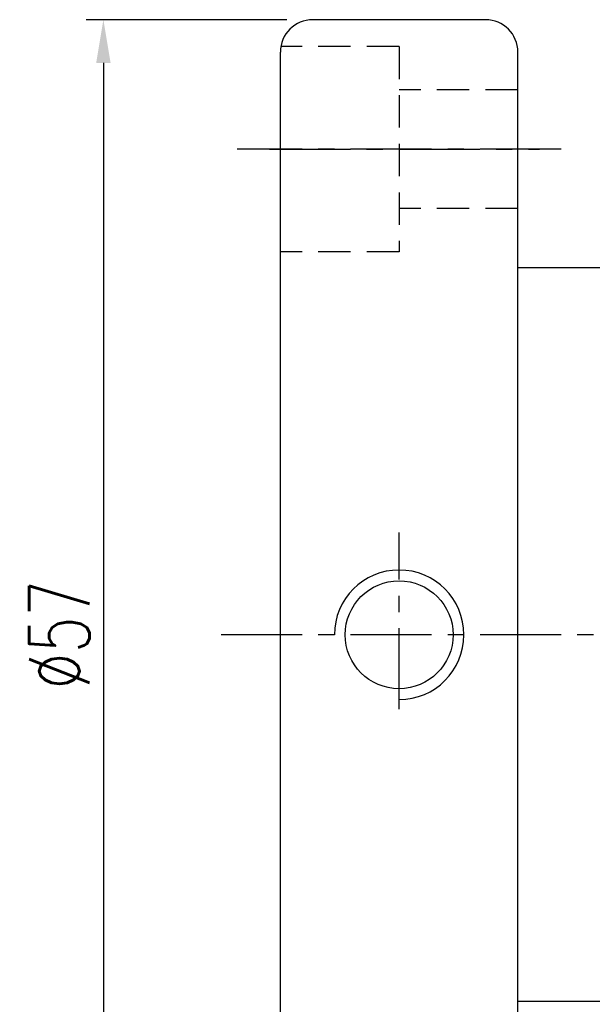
# Model space of a CAD drawing. Extents: x 14 to 593, y 42 to 129.
# Tile 3 of 48: x 126 to 153, y 65 to 111. Entities that reach past the tile are written whole.
import ezdxf

# ---------------------------------------------------------------- set-up
doc = ezdxf.new("R2010")
doc.units = 0
doc.header["$LTSCALE"] = 3
doc.header["$MEASUREMENT"] = 0
doc.header["$PDMODE"] = 1
doc.linetypes.add('CENTER', pattern=[2, 1.25, -0.25, 0.25, -0.25])
doc.linetypes.add('DASHED', pattern=[0.75, 0.5, -0.25])
doc.layers.get('DEFPOINTS').update_dxf_attribs({"linetype": 'CONTINUOUS'})
for name, color, linetype in [('CL', 1, 'CENTER'), ('DIM', 4, 'CONTINUOUS'), ('HID', 2, 'DASHED'), ('OUT', 3, 'CONTINUOUS')]:
    doc.layers.add(name, color=color, linetype=linetype)
doc.styles.add('DIM-7', font='SIMPLEX.shx', dxfattribs={"width": 0.7, "bigfont": 'chineset.shx'})
doc.dimstyles.new('CNS', dxfattribs={"dimtxt": 3.5, "dimasz": 2.5, "dimexe": 1, "dimexo": 1.5, "dimgap": 0.09, "dimtad": 0, "dimdsep": 46, "dimtxsty": 'DIM-7', "dimcen": 0.09, "dimclrd": 1, "dimclre": 1, "dimclrt": 4, "dimadec": 0, "dimazin": 0, "dimtfac": 1, "dimtix": 1, "dimtmove": 2, "dimatfit": 3, "dimfxl": 1, "dimtvp": 0.971429, "dimtolj": 1, "dimarcsym": 0})

# ---------------------------------------------------------------- blocks, each defined once
blk = doc.blocks.new('*D5')
at = {"layer": 'DEFPOINTS', "color": 0, "transparency": 16777216}
for p in [(139.891, 110.54, -0.188), (130.191, 53.54), (139.891, 53.54, -0.187)]:
    blk.add_point(p, dxfattribs=at)
at = {"layer": 'DIM', "color": 0, "lineweight": -2, "transparency": 16777216}
for p, q in [((138.691, 110.54), (129.391, 110.54)), ((130.191, 108.54), (130.191, 55.54)), ((138.691, 53.54), (129.391, 53.54))]:
    blk.add_line(p, q, dxfattribs=at)
at = {"layer": 'DIM', "color": 0, "transparency": 16777216}
for points in [[(129.857, 108.54), (130.524, 108.54), (130.191, 110.54)], [(129.857, 55.54), (130.524, 55.54), (130.191, 53.54)]]:
    blk.add_solid(points, dxfattribs=at)
at = {"layer": 'DIM', "color": 0, "transparency": 16777216, "insert": (128.151, 82.04), "char_height": 2.8, "attachment_point": 5, "rotation": 90, "style": 'DIM-7'}
blk.add_mtext('\\A1;%%c57', dxfattribs=at)
blk = doc.blocks.new('*D3')
at = {"layer": 'DEFPOINTS', "color": 0, "transparency": 16777216}
for p in [(184.391, 66.54, -0.188), (138.391, 55.04, -0.188), (184.391, 42.72)]:
    blk.add_point(p, dxfattribs=at)
at = {"layer": 'DIM', "color": 0, "lineweight": -2, "transparency": 16777216}
for p, q in [((184.391, 65.34), (184.391, 41.92)), ((138.391, 53.84), (138.391, 41.92)), ((140.391, 42.72), (182.391, 42.72))]:
    blk.add_line(p, q, dxfattribs=at)
at = {"layer": 'DIM', "color": 0, "transparency": 16777216}
for points in [[(140.391, 43.053), (140.391, 42.386), (138.391, 42.72)], [(182.391, 43.053), (182.391, 42.386), (184.391, 42.72)]]:
    blk.add_solid(points, dxfattribs=at)
at = {"layer": 'DIM', "color": 0, "transparency": 16777216, "insert": (161.391, 44.76), "char_height": 2.8, "attachment_point": 5, "style": 'DIM-7'}
blk.add_mtext('\\A1;46', dxfattribs=at)

msp = doc.modelspace()

# ---------------------------------------------------------------- linework, layer by layer
at = {"layer": 'CL', "color": 0}
for p, q in [((151.391, 104.54), (136.391, 104.54)), ((137.881, 104.54), (150.397, 104.54)), ((143.891, 78.593), (143.891, 86.78)), ((187.391, 82.04), (135.391, 82.04))]:
    msp.add_line(p, q, dxfattribs=at)
at = {"layer": 'DIM', "color": 0}
msp.add_arc((143.891, 82.04), 3, 270, 180, dxfattribs=at)
at = {"layer": 'HID', "color": 0}
for p, q in [((143.891, 109.29), (138.412, 109.29)), ((143.891, 109.29), (143.891, 99.79)), ((149.391, 107.29), (143.891, 107.29)), ((149.391, 101.79), (143.891, 101.79)), ((143.891, 99.79), (138.391, 99.79))]:
    msp.add_line(p, q, dxfattribs=at)
at = {"layer": 'OUT', "color": 0}
for p, q in [((147.891, 110.54), (139.891, 110.54)), ((138.391, 55.04), (138.391, 109.04)), ((149.391, 55.54), (149.391, 109.04)), ((182.891, 99.04), (149.391, 99.04)), ((182.891, 65.04), (149.391, 65.04))]:
    msp.add_line(p, q, dxfattribs=at)
msp.add_circle((143.891, 82.04), 2.5, dxfattribs=at)
for centre, start, end in [((139.891, 109.04), 90, 180), ((147.891, 109.04), 0, 90)]:
    msp.add_arc(centre, 1.5, start, end, dxfattribs=at)

# ---------------------------------------------------------------- dimensions: what is measured, and where the dimension line sits
at = {"layer": 'DIM', "color": 0}
dim = msp.add_linear_dim(base=(130.191, 53.54, 0.188), p1=(139.891, 110.54), p2=(139.891, 53.54), angle=90, text='%%c<>', dimstyle='CNS', override={"dimscale": 0.8, "dimgap": 0.8, "dimtad": 1, "dimclrd": 0, "dimclre": 0, "dimclrt": 0, "dimtp": 0.1, "dimtfac": 0.6, "dimtmove": 0}, dxfattribs=at)
dim.commit()
dim.dimension.update_dxf_attribs({"geometry": '*D5', "text_midpoint": (128.151, 82.04, 0.188)})
dim = msp.add_linear_dim(base=(184.391, 42.72, 0.188), p1=(138.391, 55.04), p2=(184.391, 66.54), dimstyle='CNS', override={"dimscale": 0.8, "dimgap": 0.8, "dimtad": 1, "dimclrd": 0, "dimclre": 0, "dimclrt": 0, "dimtp": 0.1, "dimtfac": 0.6, "dimtmove": 0}, dxfattribs=at)
dim.commit()
dim.dimension.update_dxf_attribs({"geometry": '*D3', "text_midpoint": (161.391, 44.76, 0.188)})

doc.saveas('drawing.dxf')
